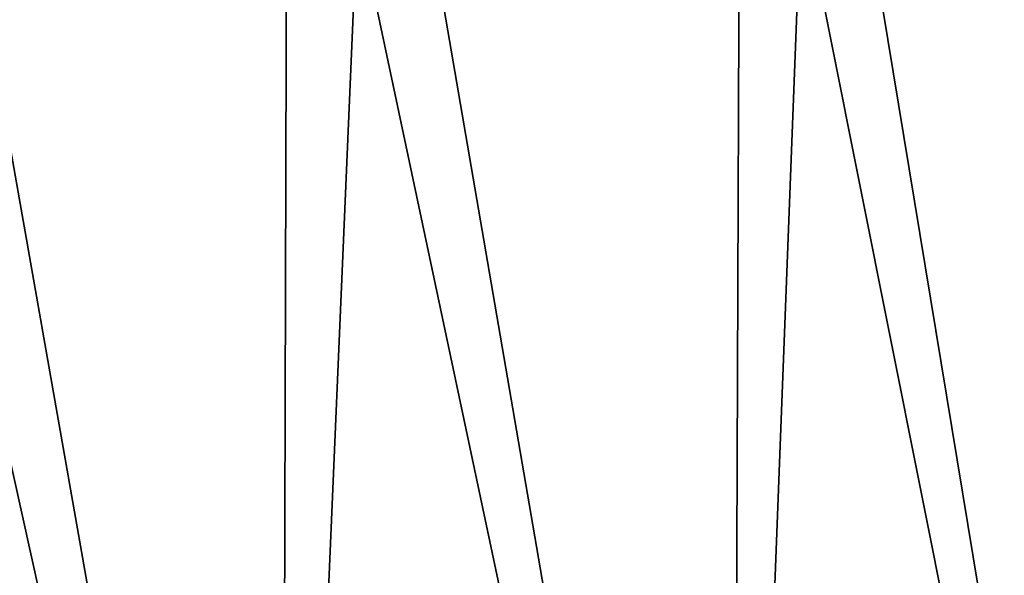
# Model space of a CAD drawing. Header units: millimetres. Extents: x -125 to 125, y -51 to 12.
# Tile 46 of 58: x 34 to 62, y -19 to -3. Entities that reach past the tile are written whole.
import ezdxf

# ---------------------------------------------------------------- set-up
doc = ezdxf.new("R2010")
doc.units = ezdxf.units.MM
doc.header["$LTSCALE"] = 65.185185
doc.layers.add('117', color=7, linetype='CONTINUOUS')
doc.layers.add('118', color=7, linetype='CONTINUOUS')

msp = doc.modelspace()

# ---------------------------------------------------------------- linework, layer by layer
at = {"layer": '117', "color": 1, "linetype": 'Continuous'}
for points in [[(27.699, -51.02, 121.355), (41.112, -51.02, 117.491), (27.815, 9, 121.866), (27.699, -51.02, 121.355)], [(27.815, 9, 121.866), (41.112, -51.02, 117.491), (41.285, 9, 117.985), (27.815, 9, 121.866)], [(41.112, -51.02, 117.491), (54.008, -51.02, 112.149), (41.285, 9, 117.985), (41.112, -51.02, 117.491)], [(41.285, 9, 117.985), (54.008, -51.02, 112.149), (54.236, 9, 112.621), (41.285, 9, 117.985)], [(54.008, -51.02, 112.149), (66.225, -51.02, 105.397), (54.236, 9, 112.621), (54.008, -51.02, 112.149)], [(54.236, 9, 112.621), (66.225, -51.02, 105.397), (66.504, 9, 105.841), (54.236, 9, 112.621)]]:
    msp.add_3dface(points, dxfattribs=at)
at = {"layer": '118', "color": 1, "linetype": 'Continuous'}
for points in [[(41.112, -51.02, -117.491), (27.699, -51.02, -121.355), (30.524, 9, -121.216), (41.112, -51.02, -117.491)], [(43.687, 9, -117.117), (41.112, -51.02, -117.491), (30.524, 9, -121.216), (43.687, 9, -117.117)], [(54.008, -51.02, -112.149), (41.112, -51.02, -117.491), (43.687, 9, -117.117), (54.008, -51.02, -112.149)], [(56.318, 9, -111.594), (54.008, -51.02, -112.149), (43.687, 9, -117.117), (56.318, 9, -111.594)], [(66.225, -51.02, -105.397), (54.008, -51.02, -112.149), (56.318, 9, -111.594), (66.225, -51.02, -105.397)], [(68.264, 9, -104.714), (66.225, -51.02, -105.397), (56.318, 9, -111.594), (68.264, 9, -104.714)]]:
    msp.add_3dface(points, dxfattribs=at)

doc.saveas('drawing.dxf')
